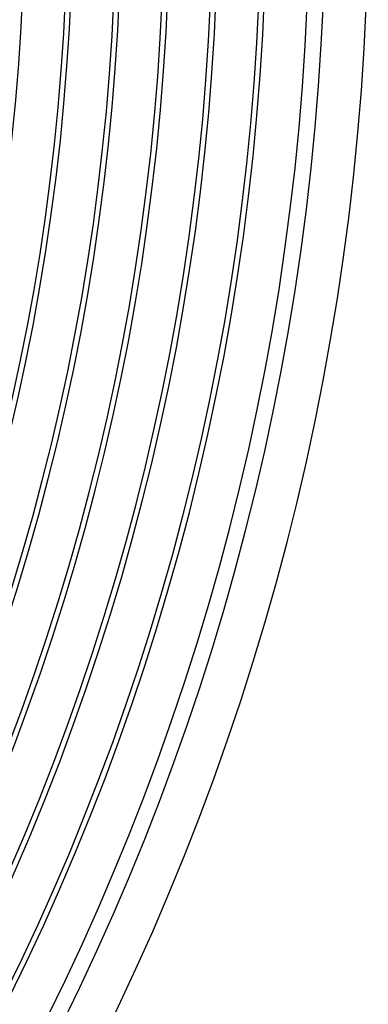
# Model space of a CAD drawing. Header units: millimetres. Extents: x -280 to 280, y -247 to 247.
# Tile 65 of 85: x 208 to 240, y -103 to -11. Entities that reach past the tile are written whole.
import ezdxf

# ---------------------------------------------------------------- set-up
doc = ezdxf.new("R2010")
doc.units = ezdxf.units.MM
doc.layers.add('THICK', color=7, linetype='Continuous')

msp = doc.modelspace()

# ---------------------------------------------------------------- linework, layer by layer
at = {"layer": 'THICK'}
for radius, start, end in [(208, 300.43668, 359.56335), (212.5, 300.40752, 359.59251), (217, 300.37704, 359.62299), (221.5, 300.34484, 359.65514), (226, 300.31046, 359.68957), (230.5, 300.27287, 359.7271), (236, 300.43651, 359.56352), (212, 300.54056, 359.45947), (216.5, 300.52927, 359.4707), (221, 300.5185, 359.48147), (225.5, 300.50819, 359.49184), (230, 300.49822, 359.50176), (234.5, 300.48865, 359.51132), (240, 300.47748, 359.52255)]:
    msp.add_arc((0, 0), radius, start, end, dxfattribs=at)

doc.saveas('drawing.dxf')
